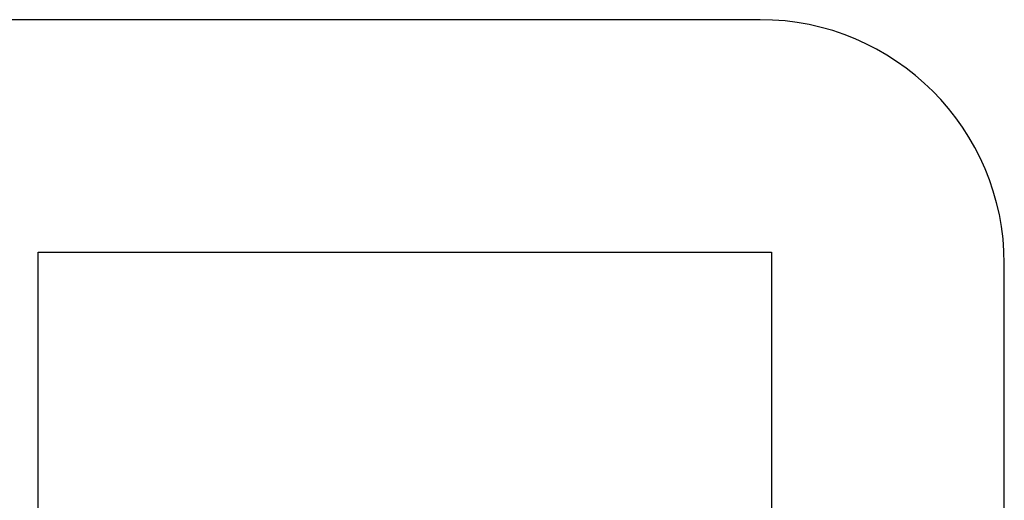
# Model space of a CAD drawing. Extents: x 744 to 2048, y 1140 to 2782.
# Tile 116 of 134: x 903.22 to 909.26, y 2465.79 to 2468.75. Entities that reach past the tile are written whole.
import ezdxf

# ---------------------------------------------------------------- set-up
doc = ezdxf.new("R2010")
doc.units = 0
doc.layers.add('KF_SONA_6_FRONT', color=7, linetype='CONTINUOUS')

# ---------------------------------------------------------------- blocks, each defined once
blk = doc.blocks.new('KF_SONA_6_FRONT')
at = {"layer": 'KF_SONA_6_FRONT'}
for p, q in [((10.350021, -157.84091), (-10.349979, -157.84091)), ((5.915872, -163.777882), (5.915872, -159.269783)), ((5.915872, -159.269783), (10.420334, -159.269783)), ((5.915872, -159.269783), (10.420334, -159.269783)), ((5.915872, -163.777882), (5.915872, -159.269783)), ((10.420334, -159.269783), (10.420334, -163.777882)), ((10.420334, -159.269783), (10.420334, -163.777882)), ((11.850021, -180.04091), (11.850021, -159.34091))]:
    blk.add_line(p, q, dxfattribs=at)
blk.add_arc((10.350021, -159.34091), 1.5, 0, 90, dxfattribs=at)

msp = doc.modelspace()

# ---------------------------------------------------------------- block references
at = {"layer": 'KF_SONA_6_FRONT'}
msp.add_blockref('KF_SONA_6_FRONT', (897.4147, 2626.5875), dxfattribs=at)

doc.saveas('drawing.dxf')
